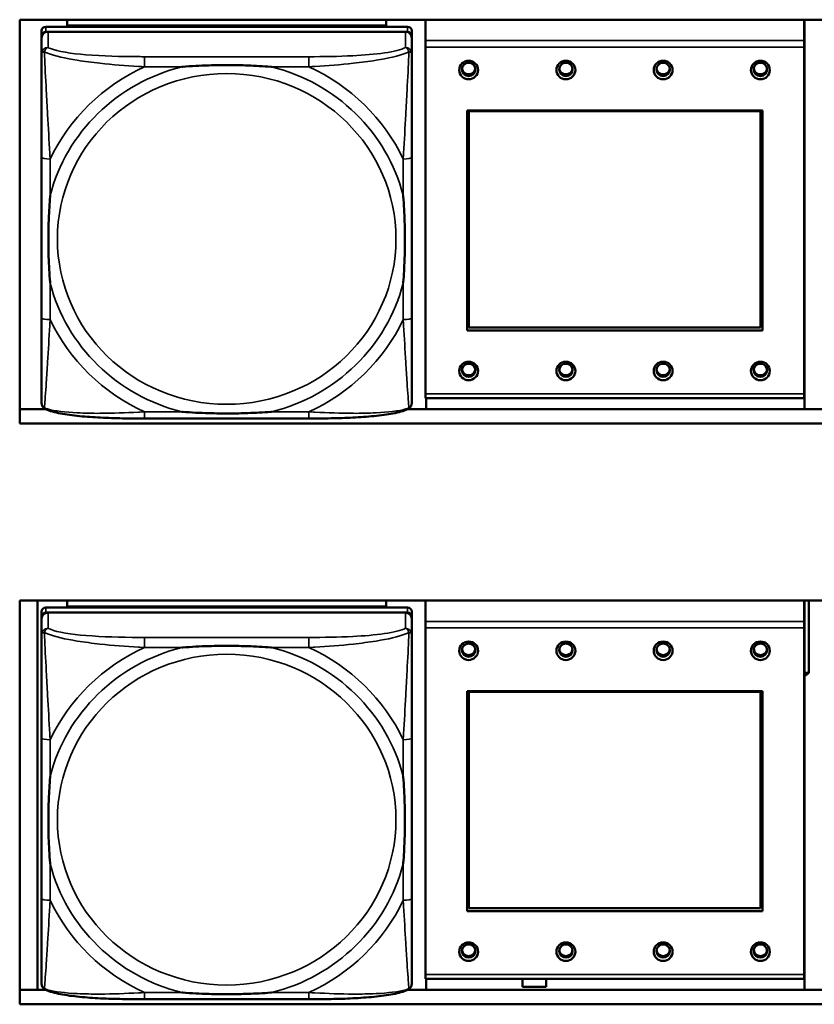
# Model space of a CAD drawing. Header units: inches. Extents: x 3.3 to 58.3, y 0.8 to 38.3.
# Tile 126 of 162: x 39.7 to 41.2, y 17.2 to 19.1. Entities that reach past the tile are written whole.
import ezdxf

# ---------------------------------------------------------------- set-up
doc = ezdxf.new("R2010")
doc.units = ezdxf.units.IN
doc.header["$MEASUREMENT"] = 0
doc.layers.add('Visible (ANSI)', color=7, linetype='Continuous', lineweight=50)
doc.layers.add('Visible Narrow (ANSI)', color=7, linetype='Continuous', lineweight=35)

msp = doc.modelspace()

# ---------------------------------------------------------------- linework, layer by layer
at = {"layer": 'Visible (ANSI)'}
for p, q in [((39.6859, 19.0679), (41.8909, 19.0679)), ((39.6859, 18.3204), (39.6859, 19.0679)), ((39.7737, 19.0569), (39.7737, 19.0679)), ((40.3642, 19.0679), (40.3642, 19.0569)), ((40.4368, 19.0292), (40.4368, 19.0679)), ((41.1378, 19.0292), (41.1378, 19.0679)), ((41.1382, 19.0679), (41.1382, 18.347)), ((39.7265, 19.0471), (39.7265, 19.0378)), ((40.4036, 19.0548), (39.7343, 19.0548)), ((39.7343, 19.0455), (40.4036, 19.0455)), ((40.3997, 19.0455), (39.7383, 19.0455)), ((39.7737, 19.0569), (40.0001, 19.0569)), ((39.7737, 19.0569), (39.7737, 19.0548)), ((39.7737, 19.0569), (40.3642, 19.0569)), ((39.7737, 19.0569), (39.7737, 19.0569)), ((40.0001, 19.0548), (40.0001, 19.0569)), ((40.1379, 19.0569), (40.3642, 19.0569)), ((40.1379, 19.0569), (40.1379, 19.0548)), ((40.3642, 19.0569), (40.3642, 19.0548)), ((40.3642, 19.0569), (40.3642, 19.0569)), ((40.4115, 19.0378), (40.4115, 19.0471)), ((39.7265, 18.3839), (39.7265, 19.0378)), ((39.7265, 19.034), (39.7265, 19.005)), ((40.4115, 19.0378), (40.4115, 19.034)), ((40.4115, 19.005), (40.4115, 19.034)), ((40.4368, 19.0173), (40.4368, 19.0292)), ((41.1378, 19.0292), (41.1378, 19.0173)), ((40.4368, 19.0173), (40.4368, 18.3754)), ((41.1378, 18.3754), (41.1378, 19.0173)), ((40.5138, 18.4926), (40.5138, 18.9001)), ((40.5138, 18.9001), (41.0608, 18.9001)), ((40.5174, 18.8987), (40.5174, 18.9001)), ((40.5174, 18.8987), (41.0572, 18.8987)), ((40.5174, 18.4983), (40.5174, 18.8987)), ((41.0572, 18.8987), (41.0572, 18.9001)), ((41.0572, 18.8987), (41.0572, 18.4983)), ((41.0608, 18.9001), (41.0608, 18.4926)), ((39.7265, 18.8133), (39.7265, 18.5163)), ((40.4115, 18.5163), (40.4115, 18.8133)), ((40.5138, 18.5139), (40.5174, 18.5139)), ((41.0572, 18.4983), (40.5174, 18.4983)), ((41.0572, 18.5139), (41.0608, 18.5139)), ((41.0608, 18.4926), (40.5138, 18.4926)), ((40.4368, 18.3675), (40.4368, 18.3754)), ((41.1378, 18.3754), (41.1378, 18.3675)), ((40.4368, 18.3675), (41.1378, 18.3675)), ((40.4382, 18.347), (40.4382, 18.3675)), ((39.6859, 18.347), (39.7341, 18.347)), ((40.4038, 18.347), (41.1741, 18.347)), ((41.8909, 18.3204), (39.6859, 18.3204)), ((40.2209, 18.3298), (39.917, 18.3298)), ((39.6859, 17.9931), (41.8909, 17.9931)), ((39.6859, 17.2456), (39.6859, 17.9931)), ((39.7187, 17.9931), (39.7187, 17.2722)), ((39.7737, 17.9821), (39.7737, 17.9931)), ((40.3642, 17.9931), (40.3642, 17.9821)), ((40.4368, 17.9544), (40.4368, 17.9931)), ((41.1378, 17.9544), (41.1378, 17.9931)), ((41.1382, 17.9931), (41.1382, 17.2722)), ((41.1467, 17.8588), (41.1467, 17.9931)), ((39.7265, 17.9723), (39.7265, 17.9631)), ((40.4036, 17.98), (39.7343, 17.98)), ((39.7343, 17.9707), (40.4036, 17.9707)), ((40.3997, 17.9707), (39.7383, 17.9707)), ((39.7737, 17.9821), (40.0001, 17.9821)), ((39.7737, 17.9821), (39.7737, 17.98)), ((39.7737, 17.9821), (40.3642, 17.9821)), ((39.7737, 17.9821), (39.7737, 17.9821)), ((40.0001, 17.98), (40.0001, 17.9821)), ((40.1379, 17.9821), (40.3642, 17.9821)), ((40.1379, 17.9821), (40.1379, 17.98)), ((40.3642, 17.9821), (40.3642, 17.98)), ((40.3642, 17.9821), (40.3642, 17.9821)), ((40.4115, 17.9631), (40.4115, 17.9723)), ((39.7265, 17.3091), (39.7265, 17.9631)), ((39.7265, 17.9592), (39.7265, 17.9302)), ((40.4115, 17.9631), (40.4115, 17.9592)), ((40.4115, 17.9302), (40.4115, 17.9592)), ((40.4368, 17.9425), (40.4368, 17.9544)), ((41.1378, 17.9544), (41.1378, 17.9425)), ((40.4368, 17.9425), (40.4368, 17.3006)), ((41.1378, 17.3006), (41.1378, 17.9425)), ((41.1382, 17.8588), (41.1467, 17.8588)), ((41.1467, 17.8588), (41.1417, 17.855)), ((41.1417, 17.855), (41.1382, 17.855)), ((40.5138, 17.4179), (40.5138, 17.8253)), ((40.5138, 17.8253), (41.0608, 17.8253)), ((40.5174, 17.8239), (40.5174, 17.8253)), ((40.5174, 17.8239), (41.0572, 17.8239)), ((40.5174, 17.4235), (40.5174, 17.8239)), ((41.0572, 17.8239), (41.0572, 17.8253)), ((41.0572, 17.8239), (41.0572, 17.4235)), ((41.0608, 17.8253), (41.0608, 17.4179)), ((39.7265, 17.7385), (39.7265, 17.4415)), ((40.4115, 17.4415), (40.4115, 17.7385)), ((40.5138, 17.4391), (40.5174, 17.4391)), ((41.0572, 17.4235), (40.5174, 17.4235)), ((41.0572, 17.4391), (41.0608, 17.4391)), ((41.0608, 17.4179), (40.5138, 17.4179)), ((40.4368, 17.2927), (40.4368, 17.3006)), ((41.1378, 17.3006), (41.1378, 17.2927)), ((40.4368, 17.2927), (41.1378, 17.2927)), ((40.4382, 17.2722), (40.4382, 17.2927)), ((40.6162, 17.2782), (40.6162, 17.2927)), ((40.6602, 17.2782), (40.6162, 17.2782)), ((40.6602, 17.2927), (40.6602, 17.2782)), ((39.6859, 17.2722), (39.7341, 17.2722)), ((40.4038, 17.2722), (41.1741, 17.2722)), ((41.8909, 17.2456), (39.6859, 17.2456)), ((40.2209, 17.255), (39.917, 17.255))]:
    msp.add_line(p, q, dxfattribs=at)
for centre, major_axis, start_param, end_param in [((39.7343, 19.0471), (-0.00787, 0), 4.712389, 6.283185), ((39.7343, 19.0378), (-0.00787, 0), 4.712389, 6.283185), ((39.7383, 19.034), (-0.0118, 0), 4.712389, 6.283185), ((40.3997, 19.034), (0.0118, 0), 0, 1.570796), ((40.4036, 19.0471), (0.00787, 0), 0, 1.570796), ((40.4036, 19.0378), (0.00787, 0), 0, 1.570796), ((40.5168, 18.979), (-0.0125, 0), 0.124481, 3.017112), ((40.6968, 18.979), (-0.0125, 0), 0.124481, 3.017112), ((40.8768, 18.979), (-0.0125, 0), 0.124481, 3.017112), ((41.0568, 18.979), (-0.0125, 0), 0.124481, 3.017112), ((40.5168, 18.422), (-0.0125, 0), 0.124481, 3.017112), ((40.6968, 18.422), (-0.0125, 0), 0.124481, 3.017112), ((40.8768, 18.422), (-0.0125, 0), 0.124481, 3.017112), ((41.0568, 18.422), (-0.0125, 0), 0.124481, 3.017112), ((39.7343, 18.3839), (-0.00787, 0), 0, 0.047273), ((39.7343, 17.9723), (-0.00787, 0), 4.712389, 6.283185), ((39.7343, 17.9631), (-0.00787, 0), 4.712389, 6.283185), ((39.7383, 17.9592), (-0.0118, 0), 4.712389, 6.283185), ((40.3997, 17.9592), (0.0118, 0), 0, 1.570796), ((40.4036, 17.9723), (0.00787, 0), 0, 1.570796), ((40.4036, 17.9631), (0.00787, 0), 0, 1.570796), ((40.5168, 17.9042), (-0.0125, 0), 0.124481, 3.017112), ((40.6968, 17.9042), (-0.0125, 0), 0.124481, 3.017112), ((40.8768, 17.9042), (-0.0125, 0), 0.124481, 3.017112), ((41.0568, 17.9042), (-0.0125, 0), 0.124481, 3.017112), ((40.5168, 17.3472), (-0.0125, 0), 0.124481, 3.017112), ((40.6968, 17.3472), (-0.0125, 0), 0.124481, 3.017112), ((40.8768, 17.3472), (-0.0125, 0), 0.124481, 3.017112), ((41.0568, 17.3472), (-0.0125, 0), 0.124481, 3.017112), ((39.7343, 17.3091), (-0.00787, 0), 0, 0.047273)]:
    msp.add_ellipse(centre, major_axis=major_axis, ratio=0.977083, start_param=start_param, end_param=end_param, dxfattribs=at)
for centre, major_axis in [((40.5168, 18.9747), (-0.0175, 0)), ((40.6968, 18.9747), (-0.0175, 0)), ((40.8768, 18.9747), (-0.0175, 0)), ((41.0568, 18.9747), (-0.0175, 0)), ((40.5168, 18.9759), (0.0125, 0)), ((40.6968, 18.9759), (0.0125, 0)), ((40.8768, 18.9759), (0.0125, 0)), ((41.0568, 18.9759), (0.0125, 0)), ((40.5168, 18.4178), (-0.0175, 0)), ((40.5168, 18.419), (0.0125, 0)), ((40.6968, 18.4178), (-0.0175, 0)), ((40.6968, 18.419), (0.0125, 0)), ((40.8768, 18.4178), (-0.0175, 0)), ((40.8768, 18.419), (0.0125, 0)), ((41.0568, 18.4178), (-0.0175, 0)), ((41.0568, 18.419), (0.0125, 0)), ((40.5168, 17.8999), (-0.0175, 0)), ((40.5168, 17.9011), (0.0125, 0)), ((40.6968, 17.8999), (-0.0175, 0)), ((40.6968, 17.9011), (0.0125, 0)), ((40.8768, 17.8999), (-0.0175, 0)), ((40.8768, 17.9011), (0.0125, 0)), ((41.0568, 17.8999), (-0.0175, 0)), ((41.0568, 17.9011), (0.0125, 0)), ((40.5168, 17.343), (-0.0175, 0)), ((40.5168, 17.3442), (0.0125, 0)), ((40.6968, 17.343), (-0.0175, 0)), ((40.6968, 17.3442), (0.0125, 0)), ((40.8768, 17.343), (-0.0175, 0)), ((40.8768, 17.3442), (0.0125, 0)), ((41.0568, 17.343), (-0.0175, 0)), ((41.0568, 17.3442), (0.0125, 0))]:
    msp.add_ellipse(centre, major_axis=major_axis, ratio=0.977083, dxfattribs=at)
for points, knots in [([(39.7265, 19.005), (39.7265, 18.982), (39.7265, 18.9365), (39.7265, 18.8947), (39.7265, 18.8675), (39.7265, 18.8399), (39.7265, 18.8133)], [-0.5252205, -0.5252205, -0.5252205, -0.5252205, -0.20743, -0.20743, -0.20743, 0, 0, 0, 0]), ([(40.4115, 18.8133), (40.4115, 18.8168), (40.4115, 18.8203), (40.4115, 18.8238), (40.4115, 18.8564), (40.4115, 18.8901), (40.4115, 18.9228), (40.4115, 18.9514), (40.4115, 18.9802), (40.4115, 18.9988), (40.4115, 19.001), (40.4115, 19.0031), (40.4115, 19.005)], [0, 0, 0, 0, 0.0272471, 0.0272471, 0.0272471, 0.2790553, 0.2790553, 0.2790553, 0.4988354, 0.4988354, 0.4988354, 0.5252205, 0.5252205, 0.5252205, 0.5252205]), ([(39.9862, 18.9807), (39.9867, 18.9807), (39.9871, 18.9808), (40.0036, 18.982), (40.0197, 18.9829), (40.0426, 18.9836), (40.0493, 18.9837), (40.0585, 18.9838), (40.061, 18.9839), (40.065, 18.9839), (40.0667, 18.9839), (40.0698, 18.9839), (40.0713, 18.9839), (40.0749, 18.9839), (40.0769, 18.9839), (40.0831, 18.9838), (40.0872, 18.9837), (40.097, 18.9835), (40.1026, 18.9834), (40.1223, 18.9826), (40.1364, 18.9818), (40.1509, 18.9808), (40.1513, 18.9807), (40.1517, 18.9807)], [-0.416114, -0.416114, -0.416114, -0.416114, -0.4127691, -0.4127691, -0.2896446, -0.2896446, -0.2388934, -0.2388934, -0.2201881, -0.2201881, -0.2080204, -0.2080204, -0.196499, -0.196499, -0.1809939, -0.1809939, -0.149741, -0.149741, -0.1073162, -0.1073162, 0, 0, 0.0033356, 0.0033356, 0.0033356, 0.0033356]), ([(39.7422, 18.5806), (39.7422, 18.581), (39.7421, 18.5814), (39.7409, 18.5976), (39.74, 18.6133), (39.7393, 18.6357), (39.7392, 18.6423), (39.7391, 18.6513), (39.7391, 18.6537), (39.739, 18.6577), (39.739, 18.6592), (39.739, 18.6623), (39.739, 18.6638), (39.739, 18.6673), (39.7391, 18.6693), (39.7391, 18.6753), (39.7392, 18.6793), (39.7394, 18.6888), (39.7395, 18.6943), (39.7403, 18.7136), (39.7411, 18.7273), (39.7421, 18.7414), (39.7422, 18.7419), (39.7422, 18.7423)], [-0.416114, -0.416114, -0.416114, -0.416114, -0.4127691, -0.4127691, -0.2896446, -0.2896446, -0.2388934, -0.2388934, -0.2201881, -0.2201881, -0.2080204, -0.2080204, -0.196499, -0.196499, -0.1809939, -0.1809939, -0.149741, -0.149741, -0.1073162, -0.1073162, 0, 0, 0.0033356, 0.0033356, 0.0033356, 0.0033356]), ([(40.3957, 18.7423), (40.3958, 18.7419), (40.3958, 18.7414), (40.3971, 18.7253), (40.3979, 18.7096), (40.3986, 18.6872), (40.3988, 18.6807), (40.3989, 18.6717), (40.3989, 18.6693), (40.3989, 18.6653), (40.3989, 18.6638), (40.3989, 18.6607), (40.3989, 18.6592), (40.3989, 18.6557), (40.3989, 18.6537), (40.3988, 18.6477), (40.3988, 18.6437), (40.3986, 18.6341), (40.3984, 18.6287), (40.3977, 18.6093), (40.3969, 18.5956), (40.3958, 18.5814), (40.3958, 18.581), (40.3957, 18.5806)], [-0.416114, -0.416114, -0.416114, -0.416114, -0.4127691, -0.4127691, -0.2896446, -0.2896446, -0.2388934, -0.2388934, -0.2201881, -0.2201881, -0.2080204, -0.2080204, -0.196499, -0.196499, -0.1809939, -0.1809939, -0.149741, -0.149741, -0.1073162, -0.1073162, 0, 0, 0.0033356, 0.0033356, 0.0033356, 0.0033356]), ([(39.7265, 18.5163), (39.7265, 18.4897), (39.7265, 18.4629), (39.7265, 18.4383), (39.7265, 18.4007), (39.7265, 18.3649), (39.7265, 18.3587)], [3.9382945, 3.9382945, 3.9382945, 3.9382945, 4.1457245, 4.1457245, 4.1457245, 4.463515, 4.463515, 4.463515, 4.463515]), ([(40.4115, 18.3587), (40.4115, 18.3649), (40.4115, 18.4007), (40.4115, 18.4383), (40.4115, 18.4629), (40.4115, 18.4897), (40.4115, 18.5163)], [-0.5252205, -0.5252205, -0.5252205, -0.5252205, -0.20743, -0.20743, -0.20743, 0, 0, 0, 0]), ([(39.7337, 18.3472), (39.7329, 18.3476), (39.7321, 18.3481), (39.7305, 18.3493), (39.7297, 18.3501), (39.7284, 18.3518), (39.7279, 18.3527), (39.7271, 18.3545), (39.7269, 18.3554), (39.7265, 18.3571), (39.7265, 18.3579), (39.7265, 18.3587)], [0.0113303, 0.0113303, 0.0113303, 0.0113303, 0.0143189, 0.0143189, 0.01730751, 0.01730751, 0.02029611, 0.02029611, 0.02328471, 0.02328471, 0.02627331, 0.02627331, 0.02627331, 0.02627331]), ([(40.4042, 18.3472), (40.4051, 18.3476), (40.4059, 18.3481), (40.4075, 18.3493), (40.4082, 18.3501), (40.4095, 18.3518), (40.41, 18.3527), (40.4108, 18.3545), (40.4111, 18.3554), (40.4114, 18.3571), (40.4115, 18.3579), (40.4115, 18.3587)], [0.0113303, 0.0113303, 0.0113303, 0.0113303, 0.0143189, 0.0143189, 0.01730751, 0.01730751, 0.02029611, 0.02029611, 0.02328471, 0.02328471, 0.02627331, 0.02627331, 0.02627331, 0.02627331]), ([(39.917, 18.3298), (39.9035, 18.3298), (39.8898, 18.3298), (39.8626, 18.3304), (39.849, 18.3308), (39.8224, 18.3321), (39.8094, 18.333), (39.7842, 18.3355), (39.7722, 18.3371), (39.7562, 18.3402), (39.7512, 18.3413), (39.7419, 18.3439), (39.7376, 18.3454), (39.7337, 18.3472)], [0, 0, 0, 0, 0.1022588, 0.1022588, 0.2045176, 0.2045176, 0.3067764, 0.3067764, 0.4090352, 0.4090352, 0.4601646, 0.4601646, 0.5112941, 0.5112941, 0.5112941, 0.5112941]), ([(40.1517, 18.3421), (40.1513, 18.3421), (40.1509, 18.3421), (40.1364, 18.341), (40.1223, 18.3403), (40.1026, 18.3396), (40.097, 18.3394), (40.0872, 18.3393), (40.0831, 18.3392), (40.0769, 18.3391), (40.0749, 18.3391), (40.0713, 18.3391), (40.0698, 18.3391), (40.0667, 18.3391), (40.065, 18.3391), (40.061, 18.3391), (40.0585, 18.3392), (40.0493, 18.3393), (40.0426, 18.3394), (40.0197, 18.3401), (40.0036, 18.3409), (39.9871, 18.3421), (39.9867, 18.3421), (39.9862, 18.3421)], [-0.4149464, -0.4149464, -0.4149464, -0.4149464, -0.41162, -0.41162, -0.3046026, -0.3046026, -0.2622958, -0.2622958, -0.23113, -0.23113, -0.215668, -0.215668, -0.2041787, -0.2041787, -0.1920448, -0.1920448, -0.1733916, -0.1733916, -0.1227817, -0.1227817, 0, 0, 0.0033356, 0.0033356, 0.0033356, 0.0033356]), ([(40.4042, 18.3472), (40.4003, 18.3454), (40.3961, 18.3439), (40.3869, 18.3413), (40.382, 18.3402), (40.3661, 18.3372), (40.3541, 18.3356), (40.329, 18.3331), (40.316, 18.3322), (40.2894, 18.3308), (40.2758, 18.3304), (40.2486, 18.3299), (40.2349, 18.3298), (40.2212, 18.3298), (40.2211, 18.3298), (40.2209, 18.3298)], [-4.4495886, -4.4495886, -4.4495886, -4.4495886, -4.3984592, -4.3984592, -4.3485034, -4.3485034, -4.2462446, -4.2462446, -4.1439858, -4.1439858, -4.041727, -4.041727, -3.9394682, -3.9394682, -3.9382945, -3.9382945, -3.9382945, -3.9382945]), ([(39.7265, 17.9302), (39.7265, 17.9073), (39.7265, 17.8617), (39.7265, 17.8199), (39.7265, 17.7927), (39.7265, 17.7651), (39.7265, 17.7385)], [-0.5252205, -0.5252205, -0.5252205, -0.5252205, -0.20743, -0.20743, -0.20743, 0, 0, 0, 0]), ([(40.4115, 17.7385), (40.4115, 17.742), (40.4115, 17.7455), (40.4115, 17.749), (40.4115, 17.7816), (40.4115, 17.8153), (40.4115, 17.848), (40.4115, 17.8766), (40.4115, 17.9054), (40.4115, 17.924), (40.4115, 17.9262), (40.4115, 17.9283), (40.4115, 17.9302)], [0, 0, 0, 0, 0.0272471, 0.0272471, 0.0272471, 0.2790553, 0.2790553, 0.2790553, 0.4988354, 0.4988354, 0.4988354, 0.5252205, 0.5252205, 0.5252205, 0.5252205]), ([(39.9862, 17.9059), (39.9867, 17.9059), (39.9871, 17.906), (40.0036, 17.9072), (40.0197, 17.9081), (40.0426, 17.9088), (40.0493, 17.9089), (40.0585, 17.909), (40.061, 17.9091), (40.065, 17.9091), (40.0667, 17.9091), (40.0698, 17.9091), (40.0713, 17.9091), (40.0749, 17.9091), (40.0769, 17.9091), (40.0831, 17.909), (40.0872, 17.9089), (40.097, 17.9087), (40.1026, 17.9086), (40.1223, 17.9078), (40.1364, 17.907), (40.1509, 17.906), (40.1513, 17.9059), (40.1517, 17.9059)], [-0.416114, -0.416114, -0.416114, -0.416114, -0.4127691, -0.4127691, -0.2896446, -0.2896446, -0.2388934, -0.2388934, -0.2201881, -0.2201881, -0.2080204, -0.2080204, -0.196499, -0.196499, -0.1809939, -0.1809939, -0.149741, -0.149741, -0.1073162, -0.1073162, 0, 0, 0.0033356, 0.0033356, 0.0033356, 0.0033356]), ([(39.7422, 17.5058), (39.7422, 17.5062), (39.7421, 17.5066), (39.7409, 17.5228), (39.74, 17.5385), (39.7393, 17.5609), (39.7392, 17.5675), (39.7391, 17.5765), (39.7391, 17.5789), (39.739, 17.5829), (39.739, 17.5844), (39.739, 17.5875), (39.739, 17.589), (39.739, 17.5925), (39.7391, 17.5945), (39.7391, 17.6005), (39.7392, 17.6045), (39.7394, 17.614), (39.7395, 17.6195), (39.7403, 17.6388), (39.7411, 17.6525), (39.7421, 17.6666), (39.7422, 17.6671), (39.7422, 17.6675)], [-0.416114, -0.416114, -0.416114, -0.416114, -0.4127691, -0.4127691, -0.2896446, -0.2896446, -0.2388934, -0.2388934, -0.2201881, -0.2201881, -0.2080204, -0.2080204, -0.196499, -0.196499, -0.1809939, -0.1809939, -0.149741, -0.149741, -0.1073162, -0.1073162, 0, 0, 0.0033356, 0.0033356, 0.0033356, 0.0033356]), ([(40.3957, 17.6675), (40.3958, 17.6671), (40.3958, 17.6666), (40.3971, 17.6505), (40.3979, 17.6348), (40.3986, 17.6124), (40.3988, 17.6059), (40.3989, 17.5969), (40.3989, 17.5945), (40.3989, 17.5905), (40.3989, 17.589), (40.3989, 17.5859), (40.3989, 17.5844), (40.3989, 17.5809), (40.3989, 17.5789), (40.3988, 17.5729), (40.3988, 17.5689), (40.3986, 17.5593), (40.3984, 17.5539), (40.3977, 17.5345), (40.3969, 17.5208), (40.3958, 17.5066), (40.3958, 17.5062), (40.3957, 17.5058)], [-0.416114, -0.416114, -0.416114, -0.416114, -0.4127691, -0.4127691, -0.2896446, -0.2896446, -0.2388934, -0.2388934, -0.2201881, -0.2201881, -0.2080204, -0.2080204, -0.196499, -0.196499, -0.1809939, -0.1809939, -0.149741, -0.149741, -0.1073162, -0.1073162, 0, 0, 0.0033356, 0.0033356, 0.0033356, 0.0033356]), ([(39.7265, 17.4415), (39.7265, 17.4149), (39.7265, 17.3881), (39.7265, 17.3635), (39.7265, 17.3259), (39.7265, 17.2901), (39.7265, 17.2839)], [3.9382945, 3.9382945, 3.9382945, 3.9382945, 4.1457245, 4.1457245, 4.1457245, 4.463515, 4.463515, 4.463515, 4.463515]), ([(40.4115, 17.2839), (40.4115, 17.2901), (40.4115, 17.3259), (40.4115, 17.3635), (40.4115, 17.3881), (40.4115, 17.4149), (40.4115, 17.4415)], [-0.5252205, -0.5252205, -0.5252205, -0.5252205, -0.20743, -0.20743, -0.20743, 0, 0, 0, 0]), ([(39.7337, 17.2724), (39.7329, 17.2728), (39.7321, 17.2733), (39.7305, 17.2746), (39.7297, 17.2753), (39.7284, 17.277), (39.7279, 17.2779), (39.7271, 17.2797), (39.7269, 17.2806), (39.7265, 17.2823), (39.7265, 17.2831), (39.7265, 17.2839)], [0.0113303, 0.0113303, 0.0113303, 0.0113303, 0.0143189, 0.0143189, 0.01730751, 0.01730751, 0.02029611, 0.02029611, 0.02328471, 0.02328471, 0.02627331, 0.02627331, 0.02627331, 0.02627331]), ([(40.4042, 17.2724), (40.4051, 17.2728), (40.4059, 17.2733), (40.4075, 17.2746), (40.4082, 17.2753), (40.4095, 17.277), (40.41, 17.2779), (40.4108, 17.2797), (40.4111, 17.2806), (40.4114, 17.2823), (40.4115, 17.2831), (40.4115, 17.2839)], [0.0113303, 0.0113303, 0.0113303, 0.0113303, 0.0143189, 0.0143189, 0.01730751, 0.01730751, 0.02029611, 0.02029611, 0.02328471, 0.02328471, 0.02627331, 0.02627331, 0.02627331, 0.02627331]), ([(39.917, 17.255), (39.9035, 17.255), (39.8898, 17.2551), (39.8626, 17.2556), (39.849, 17.256), (39.8224, 17.2573), (39.8094, 17.2582), (39.7842, 17.2607), (39.7722, 17.2623), (39.7562, 17.2654), (39.7512, 17.2665), (39.7419, 17.2691), (39.7376, 17.2706), (39.7337, 17.2724)], [0, 0, 0, 0, 0.1022588, 0.1022588, 0.2045176, 0.2045176, 0.3067764, 0.3067764, 0.4090352, 0.4090352, 0.4601646, 0.4601646, 0.5112941, 0.5112941, 0.5112941, 0.5112941]), ([(40.1517, 17.2674), (40.1513, 17.2673), (40.1509, 17.2673), (40.1364, 17.2662), (40.1223, 17.2655), (40.1026, 17.2648), (40.097, 17.2646), (40.0872, 17.2645), (40.0831, 17.2644), (40.0769, 17.2643), (40.0749, 17.2643), (40.0713, 17.2643), (40.0698, 17.2643), (40.0667, 17.2643), (40.065, 17.2643), (40.061, 17.2643), (40.0585, 17.2644), (40.0493, 17.2645), (40.0426, 17.2646), (40.0197, 17.2653), (40.0036, 17.2661), (39.9871, 17.2673), (39.9867, 17.2673), (39.9862, 17.2674)], [-0.4149464, -0.4149464, -0.4149464, -0.4149464, -0.41162, -0.41162, -0.3046026, -0.3046026, -0.2622958, -0.2622958, -0.23113, -0.23113, -0.215668, -0.215668, -0.2041787, -0.2041787, -0.1920448, -0.1920448, -0.1733916, -0.1733916, -0.1227817, -0.1227817, 0, 0, 0.0033356, 0.0033356, 0.0033356, 0.0033356]), ([(40.4042, 17.2724), (40.4003, 17.2706), (40.3961, 17.2691), (40.3869, 17.2666), (40.382, 17.2654), (40.3661, 17.2624), (40.3541, 17.2608), (40.329, 17.2583), (40.316, 17.2574), (40.2894, 17.256), (40.2758, 17.2556), (40.2486, 17.2551), (40.2349, 17.255), (40.2212, 17.255), (40.2211, 17.255), (40.2209, 17.255)], [-4.4495886, -4.4495886, -4.4495886, -4.4495886, -4.3984592, -4.3984592, -4.3485034, -4.3485034, -4.2462446, -4.2462446, -4.1439858, -4.1439858, -4.041727, -4.041727, -3.9394682, -3.9394682, -3.9382945, -3.9382945, -3.9382945, -3.9382945])]:
    msp.add_open_spline(points, degree=3, knots=knots, dxfattribs=at)
at = {"layer": 'Visible Narrow (ANSI)'}
for p, q in [((39.7343, 19.0455), (39.7343, 19.0548)), ((39.7383, 19.0165), (39.7383, 19.0455)), ((40.3997, 19.0455), (40.3997, 19.0165)), ((40.4036, 19.0548), (40.4036, 19.0455)), ((41.1378, 19.0292), (40.4368, 19.0292)), ((40.4368, 19.0173), (41.1378, 19.0173)), ((39.917, 18.9994), (39.917, 18.9807)), ((40.2209, 18.9994), (39.917, 18.9994)), ((40.2209, 18.9994), (40.2209, 18.9807)), ((39.917, 18.9807), (39.9862, 18.9807)), ((40.1517, 18.9807), (40.2209, 18.9807)), ((39.7422, 18.7423), (39.7422, 18.8099)), ((40.3957, 18.8099), (40.3957, 18.7423)), ((39.7422, 18.5129), (39.7422, 18.5806)), ((40.3957, 18.5806), (40.3957, 18.5129)), ((41.1378, 18.3754), (40.4368, 18.3754)), ((39.917, 18.3421), (39.917, 18.3298)), ((39.9862, 18.3421), (39.917, 18.3421)), ((40.2209, 18.3421), (40.1517, 18.3421)), ((40.2209, 18.3421), (40.2209, 18.3298)), ((39.7343, 17.9707), (39.7343, 17.98)), ((39.7383, 17.9417), (39.7383, 17.9707)), ((40.3997, 17.9707), (40.3997, 17.9417)), ((40.4036, 17.98), (40.4036, 17.9707)), ((41.1378, 17.9544), (40.4368, 17.9544)), ((40.4368, 17.9425), (41.1378, 17.9425)), ((39.917, 17.9247), (39.917, 17.9059)), ((40.2209, 17.9247), (39.917, 17.9247)), ((40.2209, 17.9247), (40.2209, 17.9059)), ((39.917, 17.9059), (39.9862, 17.9059)), ((40.1517, 17.9059), (40.2209, 17.9059)), ((39.7422, 17.6675), (39.7422, 17.7351)), ((40.3957, 17.7351), (40.3957, 17.6675)), ((39.7422, 17.4382), (39.7422, 17.5058)), ((40.3957, 17.5058), (40.3957, 17.4382)), ((41.1378, 17.3006), (40.4368, 17.3006)), ((39.917, 17.2674), (39.917, 17.255)), ((39.9862, 17.2674), (39.917, 17.2674)), ((40.2209, 17.2674), (40.1517, 17.2674)), ((40.2209, 17.2674), (40.2209, 17.255))]:
    msp.add_line(p, q, dxfattribs=at)
for centre, major_axis, ratio, start_param, end_param in [((39.7383, 19.005), (-0.0118, 0), 0.977083, 4.712389, 6.283185), ((40.3997, 19.005), (0.0118, 0), 0.977083, 0, 1.570796), ((40.069, 18.6614), (-0.3371, 0), 0.977083, 4.960405, 6.035169), ((40.069, 18.6614), (-0.3604, 0), 0.977083, 5.147686, 5.847888), ((40.069, 18.6614), (0.3371, 0), 0.977083, 0.248016, 1.32278), ((40.069, 18.6614), (-0.3604, 0), 0.977083, 3.57689, 4.277092), ((39.7422, 18.8133), (-0.0157, 0), 0.21286, 0, 1.570796), ((40.3957, 18.8133), (0.0157, 0), 0.21286, 4.712389, 6.283185), ((40.069, 18.6614), (-0.3371, 0), 0.977083, 0.248016, 1.32278), ((40.069, 18.6614), (0.3371, 0), 0.977083, 4.960405, 6.035169), ((39.7422, 18.5163), (-0.0157, 0), 0.21286, 0, 1.570796), ((40.3957, 18.5163), (0.0157, 0), 0.21286, 4.712389, 6.283185), ((40.069, 18.6614), (0.3604, 0), 0.977083, 3.57689, 4.277092), ((40.069, 18.6614), (0.3604, 0), 0.977083, 5.147686, 5.847888), ((39.7383, 17.9302), (-0.0118, 0), 0.977083, 4.712389, 6.283185), ((40.3997, 17.9302), (0.0118, 0), 0.977083, 0, 1.570796), ((40.069, 17.5866), (-0.3371, 0), 0.977083, 4.960405, 6.035169), ((40.069, 17.5866), (-0.3604, 0), 0.977083, 5.147686, 5.847888), ((40.069, 17.5866), (0.3371, 0), 0.977083, 0.248016, 1.32278), ((40.069, 17.5866), (-0.3604, 0), 0.977083, 3.57689, 4.277092), ((39.7422, 17.7385), (-0.0157, 0), 0.21286, 0, 1.570796), ((40.3957, 17.7385), (0.0157, 0), 0.21286, 4.712389, 6.283185), ((40.069, 17.5866), (-0.3371, 0), 0.977083, 0.248016, 1.32278), ((40.069, 17.5866), (0.3371, 0), 0.977083, 4.960405, 6.035169), ((39.7422, 17.4415), (-0.0157, 0), 0.21286, 0, 1.570796), ((40.3957, 17.4415), (0.0157, 0), 0.21286, 4.712389, 6.283185), ((40.069, 17.5866), (0.3604, 0), 0.977083, 3.57689, 4.277092), ((40.069, 17.5866), (0.3604, 0), 0.977083, 5.147686, 5.847888)]:
    msp.add_ellipse(centre, major_axis=major_axis, ratio=ratio, start_param=start_param, end_param=end_param, dxfattribs=at)
for centre in [(40.069, 18.6622), (40.069, 17.5874)]:
    msp.add_ellipse(centre, major_axis=(-0.3133, 0), ratio=0.977083, dxfattribs=at)
for points, knots in [([(39.7265, 19.005), (39.7265, 19.0054), (39.7265, 19.0057), (39.7268, 19.0064), (39.7269, 19.0066), (39.7273, 19.007), (39.7274, 19.0071), (39.7277, 19.0073), (39.7278, 19.0074), (39.7281, 19.0076), (39.7284, 19.0077), (39.7291, 19.008), (39.7296, 19.0081), (39.7306, 19.0083), (39.7312, 19.0083), (39.7317, 19.0083)], [-0.02627331, -0.02627331, -0.02627331, -0.02627331, -0.02158775, -0.02158775, -0.01736415, -0.01736415, -0.0147244, -0.0147244, -0.01307456, -0.01307456, -0.00977487, -0.00977487, -0.00449537, -0.00449537, 0.00012419, 0.00012419, 0.00012419, 0.00012419]), ([(39.7317, 19.0083), (39.7319, 19.009), (39.7321, 19.0097), (39.7327, 19.0111), (39.733, 19.0118), (39.7336, 19.0129), (39.7339, 19.0132), (39.7343, 19.0137), (39.7344, 19.0139), (39.7348, 19.0143), (39.735, 19.0146), (39.7357, 19.0152), (39.7361, 19.0155), (39.7371, 19.0161), (39.7377, 19.0163), (39.7383, 19.0165)], [-0.00012419, -0.00012419, -0.00012419, -0.00012419, 0.00449537, 0.00449537, 0.00977487, 0.00977487, 0.01307456, 0.01307456, 0.0147244, 0.0147244, 0.01736415, 0.01736415, 0.02158775, 0.02158775, 0.02627331, 0.02627331, 0.02627331, 0.02627331]), ([(39.7422, 18.8099), (39.742, 18.8136), (39.7418, 18.8173), (39.7403, 18.8441), (39.7388, 18.8682), (39.7366, 18.9072), (39.7358, 18.922), (39.7338, 18.9601), (39.7327, 18.9831), (39.7319, 19.0034), (39.7318, 19.0059), (39.7317, 19.0083)], [0, 0, 0, 0, 0.0278591, 0.0278591, 0.201273, 0.201273, 0.3066357, 0.3066357, 0.475216, 0.475216, 0.5007189, 0.5007189, 0.5007189, 0.5007189]), ([(39.7317, 19.0083), (39.7334, 19.0075), (39.7353, 19.0067), (39.7507, 19.0007), (39.7708, 18.9963), (39.8061, 18.9906), (39.8201, 18.9888), (39.858, 18.9846), (39.8821, 18.9827), (39.9095, 18.9811), (39.9133, 18.9809), (39.917, 18.9807)], [-0.5007189, -0.5007189, -0.5007189, -0.5007189, -0.475216, -0.475216, -0.3066357, -0.3066357, -0.201273, -0.201273, -0.0278591, -0.0278591, 0, 0, 0, 0]), ([(39.917, 18.9994), (39.9134, 18.9994), (39.9099, 18.9995), (39.9063, 18.9995), (39.873, 18.9996), (39.8393, 19.0004), (39.8085, 19.003), (39.7815, 19.0052), (39.756, 19.009), (39.7426, 19.0145), (39.7409, 19.0151), (39.7395, 19.0158), (39.7383, 19.0165)], [0, 0, 0, 0, 0.0272471, 0.0272471, 0.0272471, 0.2790553, 0.2790553, 0.2790553, 0.4988354, 0.4988354, 0.4988354, 0.5252205, 0.5252205, 0.5252205, 0.5252205]), ([(40.3997, 19.0165), (40.3848, 19.0081), (40.3432, 19.0033), (40.3025, 19.0012), (40.276, 18.9998), (40.2482, 18.9994), (40.2209, 18.9994)], [-0.5252205, -0.5252205, -0.5252205, -0.5252205, -0.20743, -0.20743, -0.20743, 0, 0, 0, 0]), ([(40.2209, 18.9807), (40.2247, 18.9809), (40.2285, 18.9811), (40.2558, 18.9827), (40.28, 18.9846), (40.3178, 18.9888), (40.3319, 18.9906), (40.3671, 18.9963), (40.3872, 19.0007), (40.4027, 19.0067), (40.4045, 19.0075), (40.4062, 19.0083)], [0, 0, 0, 0, 0.0278591, 0.0278591, 0.201273, 0.201273, 0.3066357, 0.3066357, 0.475216, 0.475216, 0.5007189, 0.5007189, 0.5007189, 0.5007189]), ([(40.4062, 19.0083), (40.4061, 19.0059), (40.406, 19.0034), (40.4052, 18.9831), (40.4041, 18.9601), (40.4021, 18.922), (40.4013, 18.9072), (40.3991, 18.8682), (40.3977, 18.8441), (40.3962, 18.8173), (40.3959, 18.8136), (40.3957, 18.8099)], [-0.5007189, -0.5007189, -0.5007189, -0.5007189, -0.475216, -0.475216, -0.3066357, -0.3066357, -0.201273, -0.201273, -0.0278591, -0.0278591, 0, 0, 0, 0]), ([(40.3997, 19.0165), (40.4003, 19.0163), (40.4009, 19.0161), (40.4018, 19.0155), (40.4023, 19.0152), (40.4029, 19.0146), (40.4032, 19.0143), (40.4035, 19.0139), (40.4037, 19.0137), (40.4041, 19.0132), (40.4043, 19.0129), (40.405, 19.0118), (40.4053, 19.0111), (40.4058, 19.0097), (40.406, 19.009), (40.4062, 19.0083)], [-0.02627331, -0.02627331, -0.02627331, -0.02627331, -0.02158775, -0.02158775, -0.01736415, -0.01736415, -0.0147244, -0.0147244, -0.01307456, -0.01307456, -0.00977487, -0.00977487, -0.00449537, -0.00449537, 0.00012419, 0.00012419, 0.00012419, 0.00012419]), ([(40.4062, 19.0083), (40.4068, 19.0083), (40.4073, 19.0083), (40.4084, 19.0081), (40.4089, 19.008), (40.4096, 19.0077), (40.4098, 19.0076), (40.4102, 19.0074), (40.4103, 19.0073), (40.4105, 19.0071), (40.4107, 19.007), (40.411, 19.0066), (40.4112, 19.0064), (40.4114, 19.0057), (40.4115, 19.0054), (40.4115, 19.005)], [-0.00012419, -0.00012419, -0.00012419, -0.00012419, 0.00449537, 0.00449537, 0.00977487, 0.00977487, 0.01307456, 0.01307456, 0.0147244, 0.0147244, 0.01736415, 0.01736415, 0.02158775, 0.02158775, 0.02627331, 0.02627331, 0.02627331, 0.02627331]), ([(39.7317, 18.3493), (39.7318, 18.3502), (39.7319, 18.3513), (39.7327, 18.3612), (39.7338, 18.3775), (39.7358, 18.4082), (39.7366, 18.4209), (39.7388, 18.4559), (39.7403, 18.479), (39.7418, 18.5056), (39.742, 18.5093), (39.7422, 18.5129)], [-4.4390134, -4.4390134, -4.4390134, -4.4390134, -4.4135105, -4.4135105, -4.2449302, -4.2449302, -4.1395675, -4.1395675, -3.9661536, -3.9661536, -3.9382945, -3.9382945, -3.9382945, -3.9382945]), ([(40.3957, 18.5129), (40.3959, 18.5093), (40.3962, 18.5056), (40.3977, 18.479), (40.3991, 18.4559), (40.4013, 18.4209), (40.4021, 18.4082), (40.4041, 18.3775), (40.4052, 18.3612), (40.406, 18.3513), (40.4061, 18.3502), (40.4062, 18.3493)], [0, 0, 0, 0, 0.0278591, 0.0278591, 0.201273, 0.201273, 0.3066357, 0.3066357, 0.475216, 0.475216, 0.5007189, 0.5007189, 0.5007189, 0.5007189]), ([(39.7317, 18.3493), (39.7312, 18.3496), (39.7306, 18.35), (39.7296, 18.3509), (39.7291, 18.3514), (39.7284, 18.3524), (39.7281, 18.3527), (39.7278, 18.3533), (39.7277, 18.3535), (39.7274, 18.3541), (39.7273, 18.3544), (39.7269, 18.3553), (39.7268, 18.3559), (39.7265, 18.3572), (39.7265, 18.3579), (39.7265, 18.3587)], [-0.00012419, -0.00012419, -0.00012419, -0.00012419, 0.00449537, 0.00449537, 0.00977487, 0.00977487, 0.01307456, 0.01307456, 0.0147244, 0.0147244, 0.01736415, 0.01736415, 0.02158775, 0.02158775, 0.02627331, 0.02627331, 0.02627331, 0.02627331]), ([(40.4115, 18.3587), (40.4115, 18.3579), (40.4114, 18.3572), (40.4112, 18.3559), (40.411, 18.3553), (40.4107, 18.3544), (40.4105, 18.3541), (40.4103, 18.3535), (40.4102, 18.3533), (40.4098, 18.3527), (40.4096, 18.3524), (40.4089, 18.3514), (40.4084, 18.3509), (40.4073, 18.35), (40.4068, 18.3496), (40.4062, 18.3493)], [-0.02627331, -0.02627331, -0.02627331, -0.02627331, -0.02158775, -0.02158775, -0.01736415, -0.01736415, -0.0147244, -0.0147244, -0.01307456, -0.01307456, -0.00977487, -0.00977487, -0.00449537, -0.00449537, 0.00012419, 0.00012419, 0.00012419, 0.00012419]), ([(39.7337, 18.3472), (39.7336, 18.3473), (39.7335, 18.3473), (39.733, 18.3476), (39.7327, 18.3479), (39.7321, 18.3485), (39.7319, 18.3489), (39.7317, 18.3493)], [-0.0113303, -0.0113303, -0.0113303, -0.0113303, -0.00977487, -0.00977487, -0.00449537, -0.00449537, 0.00012419, 0.00012419, 0.00012419, 0.00012419]), ([(39.917, 18.3421), (39.9133, 18.342), (39.9095, 18.3418), (39.8821, 18.3404), (39.858, 18.3395), (39.8201, 18.3393), (39.8061, 18.3396), (39.7708, 18.3413), (39.7507, 18.3436), (39.7353, 18.348), (39.7334, 18.3487), (39.7317, 18.3493)], [0, 0, 0, 0, 0.0278591, 0.0278591, 0.201273, 0.201273, 0.3066357, 0.3066357, 0.475216, 0.475216, 0.5007189, 0.5007189, 0.5007189, 0.5007189]), ([(40.4062, 18.3493), (40.4045, 18.3487), (40.4027, 18.348), (40.3872, 18.3436), (40.3671, 18.3413), (40.3319, 18.3396), (40.3178, 18.3393), (40.28, 18.3395), (40.2558, 18.3404), (40.2285, 18.3418), (40.2247, 18.342), (40.2209, 18.3421)], [-4.4390134, -4.4390134, -4.4390134, -4.4390134, -4.4135105, -4.4135105, -4.2449302, -4.2449302, -4.1395675, -4.1395675, -3.9661536, -3.9661536, -3.9382945, -3.9382945, -3.9382945, -3.9382945]), ([(40.4062, 18.3493), (40.406, 18.3489), (40.4058, 18.3485), (40.4053, 18.3479), (40.405, 18.3476), (40.4045, 18.3473), (40.4043, 18.3473), (40.4042, 18.3472)], [-0.00012419, -0.00012419, -0.00012419, -0.00012419, 0.00449537, 0.00449537, 0.00977487, 0.00977487, 0.0113303, 0.0113303, 0.0113303, 0.0113303]), ([(39.7265, 17.9302), (39.7265, 17.9306), (39.7265, 17.9309), (39.7268, 17.9316), (39.7269, 17.9318), (39.7273, 17.9322), (39.7274, 17.9323), (39.7277, 17.9325), (39.7278, 17.9326), (39.7281, 17.9328), (39.7284, 17.9329), (39.7291, 17.9332), (39.7296, 17.9333), (39.7306, 17.9335), (39.7312, 17.9335), (39.7317, 17.9335)], [-0.02627331, -0.02627331, -0.02627331, -0.02627331, -0.02158775, -0.02158775, -0.01736415, -0.01736415, -0.0147244, -0.0147244, -0.01307456, -0.01307456, -0.00977487, -0.00977487, -0.00449537, -0.00449537, 0.00012419, 0.00012419, 0.00012419, 0.00012419]), ([(39.7317, 17.9335), (39.7319, 17.9343), (39.7321, 17.935), (39.7327, 17.9364), (39.733, 17.937), (39.7336, 17.9381), (39.7339, 17.9384), (39.7343, 17.9389), (39.7344, 17.9391), (39.7348, 17.9395), (39.735, 17.9398), (39.7357, 17.9404), (39.7361, 17.9407), (39.7371, 17.9413), (39.7377, 17.9415), (39.7383, 17.9417)], [-0.00012419, -0.00012419, -0.00012419, -0.00012419, 0.00449537, 0.00449537, 0.00977487, 0.00977487, 0.01307456, 0.01307456, 0.0147244, 0.0147244, 0.01736415, 0.01736415, 0.02158775, 0.02158775, 0.02627331, 0.02627331, 0.02627331, 0.02627331]), ([(39.7422, 17.7351), (39.742, 17.7388), (39.7418, 17.7425), (39.7403, 17.7693), (39.7388, 17.7934), (39.7366, 17.8324), (39.7358, 17.8472), (39.7338, 17.8853), (39.7327, 17.9083), (39.7319, 17.9286), (39.7318, 17.9311), (39.7317, 17.9335)], [0, 0, 0, 0, 0.0278591, 0.0278591, 0.201273, 0.201273, 0.3066357, 0.3066357, 0.475216, 0.475216, 0.5007189, 0.5007189, 0.5007189, 0.5007189]), ([(39.7317, 17.9335), (39.7334, 17.9327), (39.7353, 17.9319), (39.7507, 17.9259), (39.7708, 17.9215), (39.8061, 17.9158), (39.8201, 17.914), (39.858, 17.9098), (39.8821, 17.9079), (39.9095, 17.9063), (39.9133, 17.9061), (39.917, 17.9059)], [-0.5007189, -0.5007189, -0.5007189, -0.5007189, -0.475216, -0.475216, -0.3066357, -0.3066357, -0.201273, -0.201273, -0.0278591, -0.0278591, 0, 0, 0, 0]), ([(39.917, 17.9247), (39.9134, 17.9247), (39.9099, 17.9247), (39.9063, 17.9247), (39.873, 17.9248), (39.8393, 17.9256), (39.8085, 17.9282), (39.7815, 17.9304), (39.756, 17.9342), (39.7426, 17.9397), (39.7409, 17.9403), (39.7395, 17.941), (39.7383, 17.9417)], [0, 0, 0, 0, 0.0272471, 0.0272471, 0.0272471, 0.2790553, 0.2790553, 0.2790553, 0.4988354, 0.4988354, 0.4988354, 0.5252205, 0.5252205, 0.5252205, 0.5252205]), ([(40.3997, 17.9417), (40.3848, 17.9333), (40.3432, 17.9285), (40.3025, 17.9264), (40.276, 17.925), (40.2482, 17.9247), (40.2209, 17.9247)], [-0.5252205, -0.5252205, -0.5252205, -0.5252205, -0.20743, -0.20743, -0.20743, 0, 0, 0, 0]), ([(40.2209, 17.9059), (40.2247, 17.9061), (40.2285, 17.9063), (40.2558, 17.9079), (40.28, 17.9098), (40.3178, 17.914), (40.3319, 17.9158), (40.3671, 17.9215), (40.3872, 17.9259), (40.4027, 17.9319), (40.4045, 17.9327), (40.4062, 17.9335)], [0, 0, 0, 0, 0.0278591, 0.0278591, 0.201273, 0.201273, 0.3066357, 0.3066357, 0.475216, 0.475216, 0.5007189, 0.5007189, 0.5007189, 0.5007189]), ([(40.4062, 17.9335), (40.4061, 17.9311), (40.406, 17.9286), (40.4052, 17.9083), (40.4041, 17.8853), (40.4021, 17.8472), (40.4013, 17.8324), (40.3991, 17.7934), (40.3977, 17.7693), (40.3962, 17.7425), (40.3959, 17.7388), (40.3957, 17.7351)], [-0.5007189, -0.5007189, -0.5007189, -0.5007189, -0.475216, -0.475216, -0.3066357, -0.3066357, -0.201273, -0.201273, -0.0278591, -0.0278591, 0, 0, 0, 0]), ([(40.3997, 17.9417), (40.4003, 17.9415), (40.4009, 17.9413), (40.4018, 17.9407), (40.4023, 17.9404), (40.4029, 17.9398), (40.4032, 17.9395), (40.4035, 17.9391), (40.4037, 17.9389), (40.4041, 17.9384), (40.4043, 17.9381), (40.405, 17.937), (40.4053, 17.9364), (40.4058, 17.935), (40.406, 17.9343), (40.4062, 17.9335)], [-0.02627331, -0.02627331, -0.02627331, -0.02627331, -0.02158775, -0.02158775, -0.01736415, -0.01736415, -0.0147244, -0.0147244, -0.01307456, -0.01307456, -0.00977487, -0.00977487, -0.00449537, -0.00449537, 0.00012419, 0.00012419, 0.00012419, 0.00012419]), ([(40.4062, 17.9335), (40.4068, 17.9335), (40.4073, 17.9335), (40.4084, 17.9333), (40.4089, 17.9332), (40.4096, 17.9329), (40.4098, 17.9328), (40.4102, 17.9326), (40.4103, 17.9325), (40.4105, 17.9323), (40.4107, 17.9322), (40.411, 17.9318), (40.4112, 17.9316), (40.4114, 17.9309), (40.4115, 17.9306), (40.4115, 17.9302)], [-0.00012419, -0.00012419, -0.00012419, -0.00012419, 0.00449537, 0.00449537, 0.00977487, 0.00977487, 0.01307456, 0.01307456, 0.0147244, 0.0147244, 0.01736415, 0.01736415, 0.02158775, 0.02158775, 0.02627331, 0.02627331, 0.02627331, 0.02627331]), ([(39.7317, 17.2745), (39.7318, 17.2754), (39.7319, 17.2765), (39.7327, 17.2864), (39.7338, 17.3027), (39.7358, 17.3334), (39.7366, 17.3461), (39.7388, 17.3811), (39.7403, 17.4042), (39.7418, 17.4308), (39.742, 17.4345), (39.7422, 17.4382)], [-4.4390134, -4.4390134, -4.4390134, -4.4390134, -4.4135105, -4.4135105, -4.2449302, -4.2449302, -4.1395675, -4.1395675, -3.9661536, -3.9661536, -3.9382945, -3.9382945, -3.9382945, -3.9382945]), ([(40.3957, 17.4382), (40.3959, 17.4345), (40.3962, 17.4308), (40.3977, 17.4042), (40.3991, 17.3811), (40.4013, 17.3461), (40.4021, 17.3334), (40.4041, 17.3027), (40.4052, 17.2864), (40.406, 17.2765), (40.4061, 17.2754), (40.4062, 17.2745)], [0, 0, 0, 0, 0.0278591, 0.0278591, 0.201273, 0.201273, 0.3066357, 0.3066357, 0.475216, 0.475216, 0.5007189, 0.5007189, 0.5007189, 0.5007189]), ([(39.7317, 17.2745), (39.7312, 17.2748), (39.7306, 17.2752), (39.7296, 17.2761), (39.7291, 17.2767), (39.7284, 17.2776), (39.7281, 17.278), (39.7278, 17.2785), (39.7277, 17.2787), (39.7274, 17.2793), (39.7273, 17.2796), (39.7269, 17.2805), (39.7268, 17.2811), (39.7265, 17.2824), (39.7265, 17.2831), (39.7265, 17.2839)], [-0.00012419, -0.00012419, -0.00012419, -0.00012419, 0.00449537, 0.00449537, 0.00977487, 0.00977487, 0.01307456, 0.01307456, 0.0147244, 0.0147244, 0.01736415, 0.01736415, 0.02158775, 0.02158775, 0.02627331, 0.02627331, 0.02627331, 0.02627331]), ([(40.4115, 17.2839), (40.4115, 17.2831), (40.4114, 17.2824), (40.4112, 17.2811), (40.411, 17.2805), (40.4107, 17.2796), (40.4105, 17.2793), (40.4103, 17.2787), (40.4102, 17.2785), (40.4098, 17.278), (40.4096, 17.2776), (40.4089, 17.2767), (40.4084, 17.2761), (40.4073, 17.2752), (40.4068, 17.2748), (40.4062, 17.2745)], [-0.02627331, -0.02627331, -0.02627331, -0.02627331, -0.02158775, -0.02158775, -0.01736415, -0.01736415, -0.0147244, -0.0147244, -0.01307456, -0.01307456, -0.00977487, -0.00977487, -0.00449537, -0.00449537, 0.00012419, 0.00012419, 0.00012419, 0.00012419]), ([(39.7337, 17.2724), (39.7336, 17.2725), (39.7335, 17.2725), (39.733, 17.2728), (39.7327, 17.2731), (39.7321, 17.2738), (39.7319, 17.2741), (39.7317, 17.2745)], [-0.0113303, -0.0113303, -0.0113303, -0.0113303, -0.00977487, -0.00977487, -0.00449537, -0.00449537, 0.00012419, 0.00012419, 0.00012419, 0.00012419]), ([(39.917, 17.2674), (39.9133, 17.2672), (39.9095, 17.267), (39.8821, 17.2656), (39.858, 17.2647), (39.8201, 17.2645), (39.8061, 17.2648), (39.7708, 17.2665), (39.7507, 17.2688), (39.7353, 17.2733), (39.7334, 17.2739), (39.7317, 17.2745)], [0, 0, 0, 0, 0.0278591, 0.0278591, 0.201273, 0.201273, 0.3066357, 0.3066357, 0.475216, 0.475216, 0.5007189, 0.5007189, 0.5007189, 0.5007189]), ([(40.4062, 17.2745), (40.4045, 17.2739), (40.4027, 17.2733), (40.3872, 17.2688), (40.3671, 17.2665), (40.3319, 17.2648), (40.3178, 17.2645), (40.28, 17.2647), (40.2558, 17.2656), (40.2285, 17.267), (40.2247, 17.2672), (40.2209, 17.2674)], [-4.4390134, -4.4390134, -4.4390134, -4.4390134, -4.4135105, -4.4135105, -4.2449302, -4.2449302, -4.1395675, -4.1395675, -3.9661536, -3.9661536, -3.9382945, -3.9382945, -3.9382945, -3.9382945]), ([(40.4062, 17.2745), (40.406, 17.2741), (40.4058, 17.2738), (40.4053, 17.2731), (40.405, 17.2728), (40.4045, 17.2725), (40.4043, 17.2725), (40.4042, 17.2724)], [-0.00012419, -0.00012419, -0.00012419, -0.00012419, 0.00449537, 0.00449537, 0.00977487, 0.00977487, 0.0113303, 0.0113303, 0.0113303, 0.0113303])]:
    msp.add_open_spline(points, degree=3, knots=knots, dxfattribs=at)

doc.saveas('drawing.dxf')
